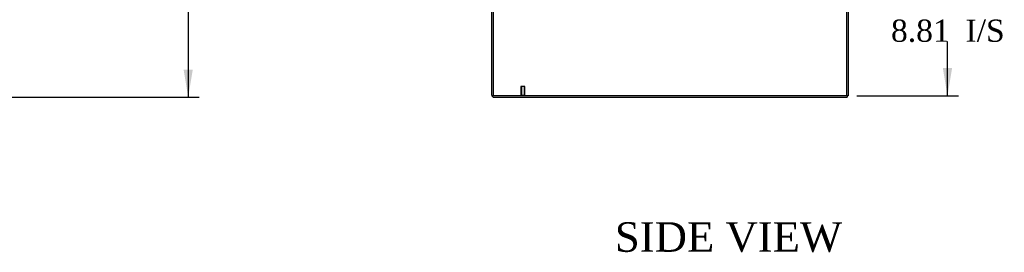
# Model space of a CAD drawing. Header units: inches. Extents: x 1 to 299, y -2 to 199.
# Tile 17 of 68: x 104 to 171, y 52 to 67. Entities that reach past the tile are written whole.
import ezdxf
from ezdxf.enums import TextEntityAlignment as Align
from ezdxf.lldxf.tags import DXFTag

# ---------------------------------------------------------------- set-up
doc = ezdxf.new("R2010")
doc.units = ezdxf.units.IN
doc.header["$MEASUREMENT"] = 0
for name, color, linetype in [('COM71178-1', 7, 'Continuous'), ('COM71180-2', 7, 'Continuous'), ('Default', 7, 'Continuous'), ('STD26258', 7, 'Continuous')]:
    doc.layers.add(name, color=color, linetype=linetype)
doc.styles.add('SEACAD_Times_New_Roman', font='times.ttf')
tags = doc.linetypes.add('HIDDEN2', pattern=[0.1875, 0.125, -0.0625]).pattern_tags.tags
tags[6:7] = [DXFTag(74, 4), DXFTag(75, 0), DXFTag(340, '0'), DXFTag(46, 0.0), DXFTag(50, 0.0), DXFTag(44, 0.0), DXFTag(45, 0.0)]
tags[4:5] = [DXFTag(74, 4), DXFTag(75, 0), DXFTag(340, '0'), DXFTag(46, 0.0), DXFTag(50, 0.0), DXFTag(44, 0.0), DXFTag(45, 0.0)]
doc.dimstyles.new('HAMMOND_(STH_-_300x200)', dxfattribs={"dimtxt": 1.5, "dimasz": 1.875, "dimexe": 0.75, "dimexo": 0.75, "dimgap": 0.375, "dimtad": 0, "dimtih": 1, "dimtoh": 1, "dimzin": 0, "dimdsep": 46, "dimtxsty": 'SEACAD_Times_New_Roman', "dimblk1": '_SE_FILLED', "dimblk2": '_SE_FILLED', "dimsah": 1, "dimcen": 0.75, "dimadec": 0, "dimazin": 0, "dimtfac": 0.8, "dimtofl": 0, "dimtmove": 0, "dimatfit": 3, "dimfxl": 1, "dimtolj": 1, "dimtzin": 0, "dimarcsym": 0})

# ---------------------------------------------------------------- blocks, each defined once
blk = doc.blocks.new('SE4')
at = {"layer": 'COM71178-1', "color": 7, "linetype": 'HIDDEN2'}
blk.add_line((160.306, 134.04), (160.306, 62.17), dxfattribs=at)
at = {"layer": 'COM71178-1', "color": 7, "linetype": 'Continuous'}
for p, q in [((160.401, 134.04), (160.401, 62.17)), ((136.436, 69.42), (136.436, 62.17)), ((160.241, 62.17), (136.436, 62.17)), ((160.401, 62.17), (160.241, 62.17))]:
    blk.add_line(p, q, dxfattribs=at)
at = {"layer": 'COM71180-2', "color": 7, "linetype": 'Continuous'}
for p, q in [((136.341, 62.218), (136.341, 69.42)), ((136.484, 62.075), (160.341, 62.075)), ((160.341, 62.17), (160.341, 62.075))]:
    blk.add_line(p, q, dxfattribs=at)
blk.add_arc((136.484, 62.218), 0.143, 180, 270, dxfattribs=at)
at = {"layer": 'COM71180-2', "color": 7, "linetype": 'HIDDEN2'}
blk.add_arc((136.484, 62.218), 0.048, 180, 270, dxfattribs=at)
at = {"layer": 'STD26258', "color": 7, "linetype": 'HIDDEN2'}
for p, q in [((138.561, 62.795), (138.311, 62.795)), ((138.311, 62.795), (138.311, 62.201)), ((138.341, 62.795), (138.341, 62.201)), ((138.53, 62.795), (138.53, 62.201)), ((138.561, 62.201), (138.561, 62.795)), ((138.592, 62.201), (138.28, 62.201)), ((138.28, 62.201), (138.28, 62.17)), ((138.592, 62.17), (138.592, 62.201))]:
    blk.add_line(p, q, dxfattribs=at)
blk = doc.blocks.new('DMBLK2855')
at = {"layer": 'Default', "linetype": 'Continuous'}
for points in [[(167.426, 69.102), (167.114, 70.977), (166.801, 69.102)], [(167.426, 64.045), (166.801, 64.045), (167.114, 62.17)]]:
    blk.add_hatch(color=7, dxfattribs=at).paths.add_polyline_path(points)
at = {"layer": 'Default', "color": 7, "linetype": 'Continuous'}
for p, q in [((160.326, 70.977), (167.864, 70.977)), ((167.114, 67.848), (167.114, 70.977)), ((167.114, 62.17), (167.114, 65.823)), ((160.991, 62.17), (167.864, 62.17))]:
    blk.add_line(p, q, dxfattribs=at)
at = {"layer": 'Default', "color": 7, "linetype": 'Continuous', "style": 'SEACAD_Times_New_Roman'}
for s, p in [('8.81', (163.301, 67.323)), ('I/S', (168.332, 67.323))]:
    blk.add_text(s, height=1.5, dxfattribs=at).set_placement(p, align=Align.TOP_LEFT)
blk = doc.blocks.new('_SE_FILLED')
at = {"color": 0}
blk.add_line((0, 0), (-1, 0), dxfattribs=at)
blk.add_solid([(0, 0), (-1, -0.1665), (-1, 0.1665), (0, 0)], dxfattribs=at)
blk = doc.blocks.new('DMBLK2866')
at = {"layer": 'Default', "linetype": 'Continuous'}
for points in [[(116.148, 132.26), (115.836, 134.135), (115.523, 132.26)], [(116.148, 63.95), (115.523, 63.95), (115.836, 62.075)]]:
    blk.add_hatch(color=7, dxfattribs=at).paths.add_polyline_path(points)
at = {"layer": 'Default', "color": 7, "linetype": 'Continuous'}
for p, q in [((94.687, 134.135), (116.586, 134.135)), ((115.836, 134.135), (115.836, 99.38)), ((115.836, 97.355), (115.836, 62.075)), ((94.687, 62.075), (116.586, 62.075))]:
    blk.add_line(p, q, dxfattribs=at)
at = {"layer": 'Default', "color": 7, "linetype": 'Continuous', "style": 'SEACAD_Times_New_Roman'}
blk.add_text('72.06', height=1.5, dxfattribs=at).set_placement((113.276, 98.855), align=Align.TOP_LEFT)

msp = doc.modelspace()

# ---------------------------------------------------------------- block references
at = {"layer": 'Default'}
msp.add_blockref('SE4', (0, 0), dxfattribs=at)

# ---------------------------------------------------------------- texts
at = {"layer": 'Default', "color": 7, "linetype": 'Continuous', "style": 'SEACAD_Times_New_Roman'}
msp.add_text('SIDE VIEW', height=2, dxfattribs=at).set_placement((144.652, 53.628), align=Align.TOP_LEFT)

# ---------------------------------------------------------------- dimensions: what is measured, and where the dimension line sits
at = {"layer": 'Default', "color": 7, "linetype": 'Continuous'}
for base, p1, p2, angle, text, picture, middle, dimtype in [((115.836, 134.135), (93.937, 134.135), (93.937, 62.075), 270, '\\A1;<>', 'DMBLK2866', (115.836, 98.105), 161), ((167.114, 70.977), (160.241, 62.17), (159.576, 70.977), 90, '\\A1;<> I/S', 'DMBLK2855', (167.114, 66.573), 160)]:
    dim = msp.add_linear_dim(base=base, p1=p1, p2=p2, angle=angle, text=text, dimstyle='HAMMOND_(STH_-_300x200)', dxfattribs=at)
    dim.commit()
    dim.dimension.update_dxf_attribs({"geometry": picture, "text_midpoint": middle, "dimtype": dimtype})

doc.saveas('drawing.dxf')
